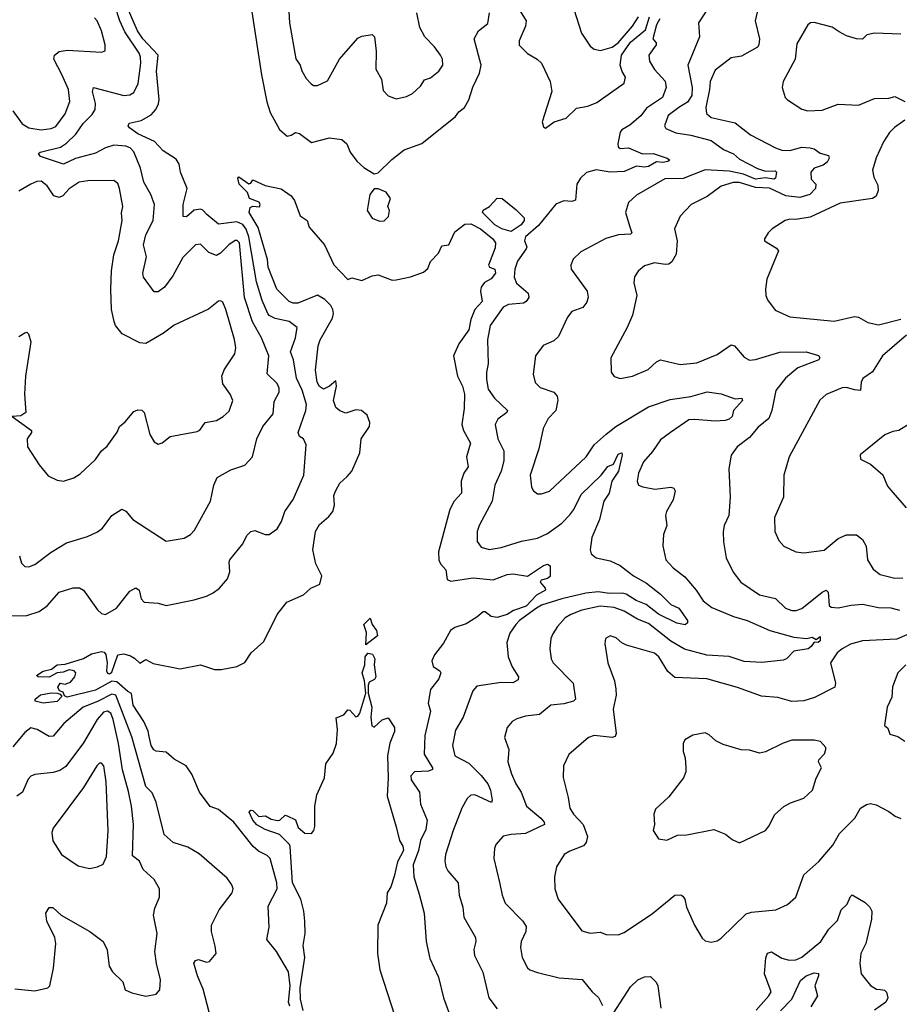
# Model space of a CAD drawing. Extents: x 1245515 to 1420776, y 606314 to 671314.
# Tile 199 of 256: x 1347229 to 1351588, y 625834 to 630710. Entities that reach past the tile are written whole.
import ezdxf

# ---------------------------------------------------------------- set-up
doc = ezdxf.new("R2010")
doc.units = 0

msp = doc.modelspace()

# ---------------------------------------------------------------- linework, layer by layer
at = {"layer": '0CON10XD'}
for points in [[(1347171.7, 627758.3), (1347265, 627759.4), (1347325, 627778.5), (1347365, 627807.3), (1347425, 627874.5), (1347495, 627896.9), (1347525, 627895.8), (1347545, 627884), (1347615, 627787.1), (1347635, 627769.4), (1347654.5, 627764.5), (1347709.5, 627795), (1347775, 627879.1), (1347803.9, 627896.1), (1347820.6, 627885), (1347831.3, 627841.3), (1347845.8, 627825.8), (1347915, 627821.1), (1347955, 627809.5), (1348093, 627837), (1348155, 627855.5), (1348188.1, 627871.9), (1348219.2, 627895), (1348259.1, 627940.9), (1348270, 627975), (1348266.8, 628023.2), (1348271.1, 628035), (1348335.4, 628114.6), (1348354.6, 628155.4), (1348373.8, 628175), (1348395, 628180.8), (1348445, 628160.8), (1348465, 628160.8), (1348505, 628188), (1348526.9, 628225), (1348542.2, 628275), (1348585, 628334), (1348637.9, 628455), (1348648.6, 628605), (1348636, 628635), (1348615, 628646), (1348608.5, 628665), (1348647.4, 628775), (1348650.4, 628805), (1348628.3, 628875), (1348600.3, 628935), (1348585.8, 629025), (1348571.3, 629065), (1348596.5, 629135), (1348604.2, 629185), (1348564.3, 629215), (1348495, 629230.4), (1348465, 629244.4), (1348458.1, 629255), (1348430, 629320), (1348401.9, 629411.9), (1348364.1, 629635), (1348352.2, 629672.2), (1348335, 629696.6), (1348305, 629708.8), (1348215, 629697.8), (1348155.8, 629745), (1348137.4, 629767.4), (1348125, 629771.4), (1348093.4, 629766.6), (1348055, 629733.1), (1348040, 629735), (1348038.6, 629795), (1348059.1, 629875), (1348025.5, 629955), (1348020, 629995), (1348005, 630019.4), (1347940.5, 630060.5), (1347897.1, 630107.1), (1347814.5, 630145), (1347773.1, 630175), (1347767.5, 630185), (1347772.2, 630197.8), (1347830.6, 630210.6), (1347880.5, 630239.5), (1347904.6, 630265.4), (1347917, 630293), (1347920, 630315), (1347907.7, 630455), (1347914.8, 630535), (1347839.8, 630615), (1347813.4, 630655), (1347725, 630858.8)], [(1348559.6, 630805), (1348566.9, 630695), (1348596.8, 630516.8), (1348619.2, 630485), (1348627, 630457), (1348648.8, 630418.8), (1348673, 630393), (1348685, 630384.2), (1348705, 630384.3), (1348755, 630408), (1348813.6, 630515), (1348905, 630618.8), (1348925, 630628.5), (1348975, 630637.1), (1348986.9, 630625), (1348995.7, 630555), (1348994.4, 630465), (1349022.5, 630415), (1349030.3, 630360.3), (1349055, 630334), (1349095, 630318.8), (1349145, 630329.2), (1349175, 630344.2), (1349215, 630381.2), (1349235, 630412), (1349265, 630422.5), (1349306.7, 630455), (1349325.8, 630485), (1349324.2, 630515), (1349314.2, 630535), (1349285, 630575.8), (1349236.7, 630625), (1349211.4, 630671.4), (1349196.2, 630745)], [(1347227.8, 628055), (1347238.7, 628018.7), (1347255, 628002.5), (1347275, 628000.8), (1347305, 628011.4), (1347385, 628072.5), (1347461.2, 628118.8), (1347565, 628150), (1347615, 628173.1), (1347638.8, 628191.2), (1347685.3, 628254.7), (1347735, 628285.6), (1347755, 628276), (1347789.2, 628235), (1347955, 628127.5), (1348045, 628142), (1348075, 628160.8), (1348095, 628182), (1348174.4, 628325), (1348190.6, 628405), (1348207.6, 628442.4), (1348275, 628481.5), (1348345, 628504.3), (1348382.5, 628545), (1348404.5, 628635), (1348434.7, 628695.3), (1348485, 628757.5), (1348490.9, 628819.1), (1348514.3, 628865), (1348514.3, 628885), (1348505, 628908.8), (1348455.6, 628955.6), (1348463.6, 629045), (1348427.5, 629135), (1348383.4, 629213.4), (1348343, 629335), (1348318.1, 629605), (1348307.1, 629617.1), (1348296.4, 629616.4), (1348266.2, 629595), (1348225, 629553.8), (1348205, 629543.1), (1348167.2, 629557.2), (1348125, 629598.5), (1348100.6, 629595), (1348037.6, 629532.4), (1347988.8, 629441.2), (1347946.5, 629385), (1347915, 629363.1), (1347895, 629362), (1347842.5, 629435), (1347838.6, 629455), (1347858.2, 629535), (1347843.3, 629595), (1347854.6, 629645), (1347890, 629715), (1347896.9, 629795), (1347878.5, 629845), (1347845, 629906), (1347827.9, 629975), (1347795, 630056.4), (1347776.4, 630075), (1347755, 630084.7), (1347695, 630088.8), (1347655, 630075.8), (1347605, 630049.5), (1347505, 630023.3), (1347445.9, 629994.1), (1347332.3, 630032.3), (1347322.1, 630047.9), (1347330, 630055), (1347430.7, 630079.3), (1347461, 630099), (1347507, 630143), (1347543.6, 630196.4), (1347588.6, 630241.4), (1347602.5, 630265), (1347604.3, 630295), (1347590.6, 630355), (1347595, 630374.2), (1347745, 630335.3), (1347775, 630337.9), (1347795, 630348.9), (1347816.2, 630393.8), (1347828.9, 630495), (1347828.4, 630525), (1347820.5, 630545), (1347749.8, 630649.8), (1347725.1, 630705.1), (1347701.4, 630781.4)], [(1350659.1, 630795), (1350593.1, 630695), (1350597.1, 630625), (1350540, 630485), (1350560.4, 630375), (1350559.1, 630335), (1350538, 630302), (1350495.4, 630274.6), (1350441.8, 630235), (1350424.4, 630185), (1350431.3, 630171.3), (1350479.5, 630149.5), (1350555, 630138.1), (1350655, 630112.3), (1350716.7, 630066.7), (1350766.3, 630046.4), (1350795, 630019.1), (1350885, 629973), (1350925, 629959.3), (1350972, 629962), (1350979.5, 629955), (1350973.8, 629926.2), (1350965, 629921.2), (1350925, 629927.5), (1350875, 629920.7), (1350815, 629944.7), (1350745, 629960.8), (1350625, 629967.5), (1350516.5, 629923.5), (1350425, 629922.2), (1350285, 629841.4), (1350246, 629805), (1350230.6, 629755), (1350252.9, 629685), (1350262.5, 629655), (1350255, 629647.5), (1350195.9, 629644.1), (1350133.4, 629626.6), (1350008.9, 629561.1), (1349972, 629525), (1349960, 629495), (1349962, 629475), (1350040.5, 629365), (1350045.5, 629335.5), (1350039.1, 629310.9), (1350019.2, 629285), (1349964.2, 629265), (1349943.7, 629236.3), (1349898.5, 629141.5), (1349875, 629119.4), (1349822.6, 629097.4), (1349785.7, 629045), (1349773.5, 628955), (1349783.1, 628913.1), (1349807.8, 628887.8), (1349875.8, 628865), (1349893.1, 628845), (1349895.5, 628825.5), (1349885.5, 628775), (1349847.8, 628735), (1349823.1, 628685), (1349801.4, 628585), (1349758.1, 628455), (1349765.7, 628395.7), (1349775, 628376.7), (1349795, 628362), (1349815, 628362.5), (1349855, 628375.8), (1350035.6, 628545), (1350075.9, 628604.1), (1350135, 628657.9), (1350183.5, 628695), (1350345, 628793.4), (1350451.5, 628828.5), (1350555.3, 628844.7), (1350635, 628866.7), (1350705, 628857.8), (1350775, 628832), (1350807.5, 628835), (1350810, 628825), (1350766.7, 628775), (1350758.8, 628745), (1350745, 628731.4), (1350725.4, 628724.6), (1350675, 628721.6), (1350575, 628730.7), (1350545, 628728.1), (1350454.6, 628665.4), (1350405, 628629.7), (1350365, 628572.1), (1350319.5, 628520.5), (1350295.9, 628465), (1350288.9, 628425), (1350295.4, 628405.4), (1350316.6, 628396.6), (1350375.4, 628385.4), (1350455, 628394.5), (1350469.8, 628389.8), (1350477.5, 628377.5), (1350467.8, 628332.2), (1350434.2, 628275), (1350429.2, 628255), (1350436, 628205), (1350419.1, 628160.9), (1350415.6, 628105), (1350430.8, 628035), (1350467.5, 627995), (1350525, 627950.5), (1350580.8, 627885), (1350615, 627831.5), (1350658.3, 627798.3), (1350765.2, 627755.2), (1350832.9, 627735), (1350945.7, 627685.7), (1351065, 627652.3), (1351130, 627645), (1351155, 627651.2), (1351175, 627640), (1351195, 627655.8), (1351195, 627634.4), (1351185, 627626), (1351165, 627627.5), (1351151.2, 627605), (1351135.6, 627595), (1351065, 627583.3), (1351028, 627545), (1351012.7, 627537.3), (1350906.6, 627526.6), (1350818.3, 627531.7), (1350745, 627556.4), (1350633.1, 627563.1), (1350522.8, 627592.8), (1350455, 627631.6), (1350345, 627719.7), (1350291, 627741), (1350225, 627781.2), (1350175, 627799), (1350105, 627805.2), (1350015, 627785.9), (1349960, 627765), (1349932.4, 627747.6), (1349893.3, 627705), (1349871.2, 627668.8), (1349861.5, 627645), (1349855.6, 627594.4), (1349862.2, 627545), (1349872.5, 627525), (1349970.9, 627425), (1349982.9, 627345), (1349973.3, 627335), (1349925, 627322.3), (1349861.2, 627315), (1349805, 627269.5), (1349735, 627260.5), (1349692.4, 627247.6), (1349668.8, 627235), (1349644, 627205), (1349630.8, 627155), (1349652.9, 627095), (1349648.1, 627035), (1349665.6, 626975), (1349687.8, 626925), (1349714.7, 626884.7), (1349740.4, 626815), (1349811.2, 626755), (1349828.5, 626735), (1349829.4, 626725), (1349735, 626680.3), (1349664.7, 626675.3), (1349625, 626665.7), (1349588.6, 626625), (1349581.1, 626605), (1349578.2, 626555), (1349608.9, 626431.1), (1349619.4, 626375), (1349634.4, 626335), (1349721.9, 626245), (1349738.3, 626218.3), (1349736.7, 626195), (1349714.4, 626145), (1349710.6, 626115), (1349719.2, 626065), (1349746, 626015), (1349756.7, 626005), (1349795, 625991.1), (1349902.5, 625965), (1350016.1, 625956.1), (1350065.8, 625895), (1350096.9, 625866.9), (1350117.4, 625827.4)], [(1349695, 630774.6), (1349738.9, 630705), (1349735, 630677.5), (1349703.3, 630605), (1349704.1, 630584.1), (1349745, 630543.3), (1349794, 630515), (1349814.5, 630494.5), (1349857.1, 630405), (1349866, 630355), (1349817.5, 630205), (1349825, 630180), (1349835, 630172.5), (1349876.7, 630205), (1349937, 630223), (1349988.7, 630271.3), (1350045, 630282.2), (1350089.2, 630300.8), (1350225, 630395.6), (1350231.6, 630425), (1350214.2, 630454.2), (1350205.1, 630485), (1350211.4, 630535), (1350255, 630599.4), (1350329.8, 630660.2), (1350349.1, 630725)], [(1349975, 630762.5), (1350013.2, 630643.2), (1350055, 630578.8), (1350075, 630564), (1350107.3, 630557.3), (1350165, 630574.5), (1350195, 630596.4), (1350265, 630677.5), (1350295.2, 630724.8)], [(1347195, 630258.1), (1347241.8, 630195), (1347274, 630175), (1347335.3, 630164.7), (1347385, 630171.8), (1347408.1, 630181.9), (1347455.2, 630244.8), (1347477.1, 630305), (1347471.8, 630365), (1347438.4, 630438.4), (1347399.2, 630515), (1347401.5, 630535), (1347425, 630552.9), (1347465, 630560), (1347635, 630549.2), (1347653.6, 630556.4), (1347652.9, 630585), (1347634.5, 630654.5), (1347612.5, 630705), (1347600, 630720)], [(1348379.9, 630749.9), (1348426.9, 630436.9), (1348454.2, 630304.2), (1348470.3, 630250.3), (1348516.9, 630166.9), (1348555, 630134), (1348575, 630138), (1348595, 630151.2), (1348615, 630146.9), (1348675, 630101.4), (1348765, 630124.5), (1348825, 630117.5), (1348850, 630095), (1348867.1, 630055), (1348900.3, 630010.3), (1348935, 629978.8), (1348985, 629947.5), (1349005, 629952.5), (1349072.4, 630017.6), (1349135, 630065.7), (1349222.4, 630097.6), (1349388.7, 630231.3), (1349405.6, 630254.4), (1349433.8, 630276.2), (1349455, 630314), (1349473.8, 630376.2), (1349507.3, 630445), (1349515.5, 630485), (1349480.8, 630615), (1349502, 630655), (1349548.1, 630691.9), (1349556.7, 630745)], [(1350400.3, 630715), (1350384.4, 630685), (1350366.7, 630615), (1350382.5, 630595), (1350383.3, 630585), (1350345.8, 630535), (1350349.2, 630505), (1350375, 630463.1), (1350426.6, 630406.6), (1350431.6, 630375), (1350414.6, 630325), (1350335, 630272), (1350306.2, 630233.8), (1350252.2, 630187.8), (1350213.3, 630165), (1350205, 630153.1), (1350192.5, 630095), (1350195, 630080), (1350205, 630072.7), (1350245, 630075.8), (1350315, 630046.5), (1350367.7, 630047.7), (1350438, 630025), (1350450, 630015), (1350441.3, 630008.7), (1350416.3, 630003.7), (1350385, 630006.7), (1350345, 629983.9), (1350325, 629980), (1350285.5, 629984.5), (1350225, 629958.9), (1350154.6, 629954.6), (1350085, 629966.4), (1350037.3, 629952.7), (1350008.5, 629925), (1349990.4, 629895), (1349983.5, 629816.5), (1349965, 629810), (1349925, 629813.3), (1349885, 629797.1), (1349799.7, 629690.3), (1349735, 629635.3), (1349730.5, 629615), (1349741.5, 629585), (1349739.2, 629575), (1349695, 629513.5), (1349682.1, 629475), (1349680, 629435), (1349690, 629405), (1349748, 629355), (1349752.5, 629335), (1349739.2, 629315), (1349725, 629306.4), (1349650.5, 629299.5), (1349625, 629286.7), (1349560, 629195), (1349546.4, 629125), (1349550, 629005), (1349541.8, 628965), (1349542.2, 628927.8), (1349550.9, 628880.9), (1349582.3, 628835), (1349646.7, 628775), (1349643.1, 628765), (1349597.6, 628732.4), (1349584.4, 628705), (1349598.5, 628635), (1349627.9, 628575), (1349628, 628525), (1349614.7, 628475), (1349582.8, 628405), (1349570, 628325), (1349505.5, 628205), (1349496.7, 628175), (1349496.4, 628126.4), (1349515, 628098.6), (1349555, 628085.5), (1349615.5, 628095.5), (1349715, 628126.9), (1349795, 628143.1), (1349845, 628166.1), (1349915, 628217.3), (1349955, 628258.4), (1349975.3, 628285), (1350011.7, 628358.3), (1350110, 628455), (1350142.9, 628497.1), (1350171.3, 628508.7), (1350195, 628559.1), (1350212.5, 628565), (1350214.4, 628554.4), (1350195.9, 628475), (1350162.9, 628425), (1350150.5, 628365), (1350124, 628325), (1350102.2, 628235), (1350063.8, 628145), (1350055.7, 628085), (1350060, 628065), (1350085, 628044.4), (1350155, 628029.4), (1350205, 628007.1), (1350271.2, 627955), (1350335, 627919.4), (1350404.5, 627865), (1350455, 627814.3), (1350495, 627795.6), (1350538.5, 627735), (1350537.5, 627722.5), (1350526.1, 627713.9), (1350485, 627722.1), (1350395, 627766), (1350333, 627813), (1350283.6, 627833.6), (1350234.5, 627864.5), (1350215, 627869.8), (1350152, 627868), (1350095, 627877), (1350035, 627870.5), (1349915, 627841.8), (1349815, 627810), (1349789.2, 627795), (1349705.6, 627735), (1349687.8, 627715), (1349657.8, 627672.2), (1349642.2, 627625), (1349649.5, 627555), (1349669.6, 627505), (1349700.8, 627455), (1349699.1, 627440.9), (1349673.4, 627426.6), (1349615, 627427.7), (1349495, 627408.6), (1349475, 627386.2), (1349426.2, 627255), (1349387.9, 627192.1), (1349374.5, 627115), (1349385.8, 627065), (1349455, 627027.9), (1349516.3, 626966.3), (1349549.4, 626925), (1349562.4, 626895), (1349570.8, 626845), (1349566.5, 626833.5), (1349485, 626871.1), (1349465, 626869.1), (1349446.5, 626853.5), (1349419.5, 626805), (1349376.4, 626695), (1349339.6, 626575), (1349336, 626545), (1349340.4, 626515), (1349351.2, 626495), (1349402.3, 626435), (1349407.1, 626375), (1349425.5, 626315), (1349430, 626265), (1349487.8, 626165), (1349490, 626145), (1349478.9, 626105), (1349483.3, 626075), (1349523.4, 625993.4), (1349554.5, 625865), (1349595, 625810.9)], [(1350882.4, 630747.6), (1350873.3, 630705), (1350894.4, 630615), (1350891.9, 630585), (1350885, 630574.4), (1350805, 630530), (1350755, 630521.4), (1350675, 630460), (1350649.6, 630405), (1350647.2, 630365), (1350628.2, 630275), (1350632.9, 630245), (1350655.3, 630225.3), (1350775, 630198.8), (1350850.6, 630140.6), (1350974, 630075), (1351005, 630064.6), (1351045, 630062.8), (1351105, 630078.9), (1351145, 630076.1), (1351165, 630070.5), (1351195, 630048.9), (1351236.9, 630036.9), (1351240, 630025), (1351230.8, 630005), (1351209.9, 629990.1), (1351165.3, 629974.7), (1351148.9, 629955), (1351150, 629920), (1351173.3, 629895), (1351172.5, 629875), (1351144.4, 629845), (1351095, 629829.3), (1351025, 629838.3), (1350945, 629876), (1350875, 629878.8), (1350795.9, 629904.1), (1350765, 629903.3), (1350705, 629886.4), (1350635, 629834.5), (1350555.5, 629794.5), (1350502.4, 629737.6), (1350474.4, 629675), (1350486.7, 629615), (1350481.2, 629548.8), (1350459.8, 629510.2), (1350445, 629500), (1350428, 629498), (1350374.5, 629505.5), (1350325, 629490.8), (1350293.8, 629465), (1350275, 629437.5), (1350272.5, 629407.5), (1350287.8, 629345), (1350265, 629247.5), (1350239.2, 629185), (1350158.8, 629035), (1350160, 628965), (1350175, 628942.5), (1350205, 628933.3), (1350265, 628944.3), (1350342.4, 628977.6), (1350385, 629015.6), (1350405, 629025.6), (1350501.7, 629001.7), (1350585, 629010.8), (1350685, 629052.2), (1350755, 629100.6), (1350770.8, 629095), (1350819.3, 629039.3), (1350845, 629024.4), (1350875, 629027.9), (1350995.9, 629064.1), (1351125.3, 629065.3), (1351187.5, 629047.5), (1351193.6, 629035), (1351188.2, 629025), (1351084.8, 628985.2), (1351022.8, 628935), (1350976, 628874), (1350955.8, 628775), (1350941.1, 628735), (1350887.7, 628692.3), (1350845, 628641.5), (1350783.8, 628595), (1350755, 628553.3), (1350743.5, 628485), (1350750, 628345), (1350743.1, 628255), (1350720, 628205), (1350714.2, 628174.2), (1350715.7, 628125), (1350730, 628045), (1350765, 627973.8), (1350802.5, 627925), (1350895, 627862), (1350973.7, 627843.7), (1351024, 627795), (1351054.5, 627784.5), (1351076.6, 627783.4), (1351105, 627794.4), (1351205, 627874.4), (1351225, 627884.2), (1351235.5, 627875.5), (1351239.5, 627809.5), (1351250, 627800), (1351285, 627797.5), (1351348.8, 627811.2), (1351405, 627815.4), (1351485, 627799.5), (1351545, 627797.1), (1351588.8, 627785)], [(1351595, 630638.1), (1351465, 630642.9), (1351426.7, 630635), (1351405.7, 630614.3), (1351375, 630615.6), (1351325, 630630.6), (1351290.2, 630650.2), (1351255, 630672.5), (1351165, 630695.6), (1351147.5, 630695), (1351134.4, 630685.6), (1351079.1, 630590.9), (1351071.4, 630515), (1351012, 630405), (1351006.7, 630375), (1351022, 630325), (1351033.1, 630313.1), (1351105, 630267.1), (1351135, 630258.1), (1351205, 630261.5), (1351285, 630291.9), (1351385, 630286.9), (1351465, 630320), (1351535, 630322.3), (1351565, 630330), (1351614.3, 630305)], [(1351615, 630212), (1351563, 630177), (1351538.8, 630151.2), (1351508.5, 630105), (1351473.3, 630026.7), (1351455.4, 629965), (1351460.7, 629930.7), (1351481.2, 629891.2), (1351483.5, 629863.5), (1351473.5, 629836.5), (1351455, 629824.7), (1351295, 629801.2), (1351145, 629732.5), (1351075, 629720), (1351045, 629722.5), (1351022.5, 629715), (1350957.5, 629675), (1350937.5, 629655), (1350920, 629625), (1350920, 629615), (1350978.3, 629578.3), (1350988.8, 629565), (1350931.4, 629425), (1350924.4, 629375), (1350926.9, 629345), (1350933.6, 629323.6), (1350972.1, 629272.1), (1351045, 629238.1), (1351265, 629216.9), (1351365, 629240.6), (1351385, 629236.9), (1351430.7, 629210.7), (1351485, 629198.5), (1351595, 629227.3)], [(1347870.8, 627160.8), (1347866.3, 627186.3), (1347845, 627234.4), (1347791.4, 627315), (1347783.8, 627373.8), (1347765, 627383.1), (1347711.3, 627431.3), (1347685, 627434.8), (1347605, 627390), (1347465, 627354.4), (1347450.7, 627360.7), (1347445, 627380), (1347427, 627387), (1347417.5, 627405), (1347430, 627425), (1347455, 627418.8), (1347480.9, 627429.1), (1347502.5, 627455), (1347507.5, 627475), (1347500, 627485), (1347475, 627490.6), (1347445, 627478.1), (1347414.6, 627475.4), (1347375, 627453.8), (1347320, 627455), (1347312.3, 627462.3), (1347345, 627483.3), (1347386.4, 627493.6), (1347415, 627515.5), (1347455, 627517.5), (1347545, 627547.1), (1347585, 627568.8), (1347635, 627580.7), (1347647.2, 627577.3), (1347655.8, 627565.8), (1347663.1, 627525), (1347660, 627485), (1347663.8, 627473.8), (1347675, 627469.7), (1347685, 627478.1), (1347715, 627564.2), (1347745, 627570), (1347778.8, 627558.8), (1347798.7, 627548.7), (1347825, 627523.3), (1347855, 627542), (1347891.1, 627521.1), (1348025, 627494.7), (1348125, 627514.2), (1348195, 627491.9), (1348228.3, 627491.7), (1348305, 627506.7), (1348344.1, 627525.9), (1348376.7, 627575), (1348438.9, 627631.1), (1348505.8, 627764.2), (1348553.3, 627825), (1348635, 627861.2), (1348672.5, 627895), (1348715.8, 627914.2), (1348725.6, 627955), (1348696.2, 628015), (1348681.8, 628085), (1348694.5, 628175), (1348715, 628210.8), (1348760.9, 628249.1), (1348781.4, 628275), (1348789.4, 628305), (1348785.5, 628354.5), (1348795, 628378.8), (1348814.7, 628415.3), (1348852.6, 628447.4), (1348875.4, 628474.6), (1348914.2, 628565), (1348921.4, 628635), (1348962.5, 628695), (1348964.6, 628715), (1348951.2, 628751.2), (1348922, 628775), (1348895, 628778.5), (1348845, 628761.8), (1348815, 628773.6), (1348795, 628789.4), (1348783.3, 628825), (1348799.3, 628895), (1348795, 628921.2), (1348764.7, 628895.3), (1348735, 628881.1), (1348715, 628893.1), (1348703.1, 628915), (1348695.5, 628975), (1348708.2, 629095), (1348718.2, 629125), (1348778.4, 629231.6), (1348784.7, 629255), (1348781.3, 629275), (1348770.4, 629295), (1348740.4, 629325), (1348705, 629346.5), (1348606.6, 629306.6), (1348585, 629305.6), (1348565, 629314.5), (1348503.5, 629375), (1348461.2, 629485), (1348457.5, 629522.5), (1348410.7, 629680.7), (1348366.7, 629755), (1348370.7, 629779.3), (1348385, 629786.7), (1348417, 629783), (1348420, 629795), (1348415, 629806), (1348367.5, 629825), (1348357.5, 629855), (1348316.7, 629895), (1348310, 629925), (1348315, 629932.5), (1348365, 629897.5), (1348375, 629900), (1348385, 629916.7), (1348445, 629888.8), (1348525, 629871.9), (1348575, 629838), (1348590.9, 629815), (1348619.2, 629739.2), (1348653.3, 629715), (1348662.7, 629682.7), (1348740, 629595), (1348785, 629496.2), (1348855, 629423.3), (1348875, 629431.2), (1348925, 629419.1), (1348975, 629441.8), (1349005, 629446.6), (1349075, 629420.6), (1349095, 629421.2), (1349165, 629436.7), (1349230.7, 629459.3), (1349251.2, 629478.8), (1349265, 629512.5), (1349305, 629553.8), (1349320.3, 629589.7), (1349355.4, 629594.6), (1349385, 629659.4), (1349435, 629697.5), (1349465, 629698.7), (1349511.8, 629675), (1349573.8, 629625), (1349587, 629605), (1349585, 629580.6), (1349551.9, 629495), (1349556.7, 629485), (1349584, 629474), (1349586.5, 629455), (1349565, 629427.5), (1349531.7, 629408.3), (1349516.2, 629385), (1349512.5, 629365), (1349520.8, 629315), (1349485, 629274.7), (1349465.2, 629225.2), (1349454.3, 629175), (1349404.8, 629105), (1349379.1, 629045), (1349397.8, 628945), (1349422.7, 628895), (1349433.8, 628855), (1349431.8, 628785), (1349419.2, 628705), (1349428.1, 628675), (1349463.7, 628613.6), (1349442.3, 628545), (1349446, 628526), (1349450.6, 628495), (1349430, 628465), (1349416.7, 628425), (1349418.8, 628365), (1349382, 628325), (1349360.6, 628285), (1349304.6, 628075), (1349306.2, 628035), (1349314.7, 628014.7), (1349340, 627985), (1349347.5, 627937.5), (1349365, 627929.1), (1349476.5, 627946.5), (1349575, 627935.6), (1349645, 627962.1), (1349675, 627966.2), (1349745, 627954.6), (1349825, 628007.2), (1349845, 628013.8), (1349857.5, 628005), (1349857, 627953), (1349845, 627943.3), (1349812.5, 627935), (1349807.5, 627925), (1349833.3, 627895), (1349833.8, 627885), (1349790.6, 627859.4), (1349738.1, 627805), (1349675.9, 627784.1), (1349645, 627764.6), (1349595, 627750), (1349564.5, 627754.5), (1349535, 627777.9), (1349525, 627776.9), (1349495, 627751.1), (1349441.7, 627718.3), (1349385, 627699.7), (1349364, 627685), (1349328.5, 627621.5), (1349284.2, 627565), (1349270.9, 627535), (1349277.3, 627507.3), (1349311.2, 627485), (1349315.7, 627475), (1349305.5, 627445), (1349265, 627392.5), (1349252.9, 627325), (1349264.1, 627285), (1349237.1, 627165), (1349233, 627073), (1349274.2, 627005), (1349274, 626996), (1349255, 626989.1), (1349185, 626985.4), (1349166.5, 626965), (1349169.5, 626945), (1349209.5, 626885), (1349214.5, 626825), (1349247.5, 626745), (1349241.4, 626698.6), (1349215.3, 626645), (1349205.7, 626595), (1349178.1, 626525), (1349182.1, 626465), (1349209.2, 626379.2), (1349234, 626285), (1349242.9, 626145), (1349261.1, 626061.1), (1349305, 625968.8), (1349328.8, 625865), (1349358.8, 625785)], [(1348293, 629127), (1348250.5, 629275), (1348235, 629311.2), (1348225, 629318), (1348215, 629316), (1348165, 629275.8), (1347995, 629197.8), (1347942.4, 629157.6), (1347855, 629106), (1347825, 629110), (1347737.5, 629155), (1347704.5, 629195), (1347696.9, 629215), (1347684.6, 629275), (1347681.2, 629375), (1347683.7, 629466.3), (1347695.4, 629545), (1347718.4, 629615), (1347736.9, 629715), (1347734.3, 629754.3), (1347740.4, 629785), (1347724.5, 629875), (1347715, 629899.2), (1347695, 629913.1), (1347567.4, 629912.6), (1347524, 629906), (1347475, 629873.1), (1347442.4, 629837.6), (1347425, 629829.6), (1347398.3, 629838.3), (1347365, 629887.5), (1347335, 629910), (1347315, 629908.9), (1347285, 629896.1), (1347225, 629860.5)], [(1349011.7, 629711.7), (1349035, 629714), (1349056.2, 629735), (1349061.2, 629765), (1349053.3, 629785), (1349066.2, 629825), (1349045, 629856.7), (1349005, 629873.3), (1348985, 629872.5), (1348963.8, 629845), (1348951.2, 629765), (1348975, 629727.5), (1349011.7, 629711.7)], [(1349665, 629660.7), (1349618.9, 629675), (1349583.8, 629695), (1349522.5, 629755), (1349525, 629766.7), (1349557.5, 629785), (1349595, 629826.7), (1349620, 629825), (1349689.3, 629769.3), (1349728.8, 629728.8), (1349728, 629715), (1349713.1, 629695), (1349665, 629660.7)], [(1347225, 629141.2), (1347255, 629160), (1347265, 629162.5), (1347273.6, 629153.6), (1347284, 629115), (1347257.5, 628945), (1347252.9, 628855), (1347259.2, 628765), (1347235, 628748.5), (1347191.2, 628745), (1347288.6, 628675), (1347287.5, 628665), (1347265.7, 628635), (1347267.5, 628595), (1347325.4, 628505.4), (1347370.7, 628450.7), (1347415, 628430), (1347445.8, 628424.2), (1347498.3, 628441.7), (1347529.1, 628460.9), (1347605, 628532.5), (1347634.2, 628575), (1347662.6, 628597.4), (1347712.1, 628667.9), (1347724.2, 628695), (1347752.2, 628717.8), (1347795, 628769.2), (1347815, 628778), (1347835, 628776), (1347845.8, 628765), (1347873.3, 628655), (1347895, 628620), (1347915, 628607.5), (1347935, 628614), (1347975, 628645.7), (1348109.1, 628670.9), (1348122, 628678), (1348147.5, 628715), (1348205, 628725.6), (1348238, 628745), (1348267.8, 628772.2), (1348285.4, 628824.6), (1348272.8, 628855), (1348236.6, 628906.5), (1348230, 628945), (1348243.1, 628976.9), (1348295.8, 629055), (1348299.6, 629085), (1348293, 629127)], [(1351622.6, 629147.4), (1351503.5, 629045), (1351455, 628966.2), (1351407.4, 628932.6), (1351399.2, 628915), (1351395.5, 628874.5), (1351365, 628876.4), (1351325, 628888.6), (1351305, 628887.1), (1351225.6, 628854.4), (1351194.5, 628825.5), (1351042.2, 628545), (1351015.7, 628455), (1351012.9, 628345), (1350968.6, 628245), (1350970.8, 628175), (1350990.3, 628130.3), (1351015, 628102), (1351074.3, 628074.3), (1351115, 628069.2), (1351215, 628082.9), (1351285, 628140.5), (1351325, 628158.5), (1351375, 628158.6), (1351405.8, 628135), (1351423, 628103), (1351429.2, 628035), (1351458.7, 627988.7), (1351492, 627962), (1351565, 627944.5), (1351605, 627945.6)], [(1351681.4, 628735), (1351585, 628675.8), (1351555, 628671.4), (1351515.5, 628654.5), (1351393.8, 628555), (1351395, 628533.3), (1351445, 628508.8), (1351506.2, 628456.2), (1351529.4, 628399.4), (1351545, 628380.8), (1351622.2, 628292.2)], [(1348945, 627613.8), (1348947.3, 627675), (1348933.8, 627715), (1348965, 627746), (1348975.4, 627715), (1348996.9, 627685), (1349001.5, 627658.5), (1348945, 627613.8)], [(1351625, 627664.2), (1351575, 627641.6), (1351405, 627633.3), (1351345, 627616.8), (1351304.5, 627595), (1351279.6, 627575), (1351246.7, 627525), (1351270.5, 627425), (1351268.6, 627405), (1351166.8, 627353.2), (1351115, 627336.7), (1351055, 627333.3), (1350985, 627353.5), (1350905, 627359.6), (1350785, 627402.1), (1350634.5, 627445.5), (1350475, 627452.5), (1350441.2, 627481.2), (1350396.4, 627555), (1350375, 627573.5), (1350235, 627612.9), (1350213.4, 627623.4), (1350185, 627648.8), (1350155, 627658), (1350132, 627645), (1350128.3, 627618.3), (1350142.9, 627525), (1350175.8, 627435), (1350182.9, 627395), (1350184.3, 627365), (1350170, 627295), (1350185.4, 627174.6), (1350179.4, 627160.6), (1350165.4, 627154.6), (1350075, 627165.5), (1350048, 627155), (1349949.4, 627070.6), (1349924.3, 627015), (1349922.5, 626957.5), (1349947.6, 626857.6), (1349954.5, 626804.5), (1349972.9, 626775), (1350020.8, 626725), (1350042.5, 626665), (1350035.5, 626635), (1350022.3, 626617.7), (1349955, 626592.2), (1349926.2, 626575), (1349889.2, 626515), (1349879.2, 626465), (1349881.4, 626405), (1349897.1, 626355), (1350015, 626198), (1350055, 626185.7), (1350105, 626191.4), (1350135, 626178.6), (1350195, 626178.1), (1350225, 626188.6), (1350365, 626283.1), (1350475, 626373.8), (1350505, 626376.2), (1350515, 626370), (1350524, 626355), (1350532.5, 626315), (1350572.5, 626225), (1350610.6, 626160.6), (1350625, 626148.8), (1350655, 626141.2), (1350685, 626148.8), (1350705, 626161.2), (1350828.7, 626281.3), (1350855, 626289.5), (1350975, 626302.2), (1351032.8, 626327.2), (1351075.4, 626364.6), (1351114.4, 626475), (1351188.6, 626541.4), (1351258, 626622), (1351290.6, 626679.4), (1351366.9, 626755), (1351395.5, 626804.5), (1351425, 626824), (1351445, 626827.5), (1351472.1, 626822.1), (1351535, 626789.2), (1351566.2, 626765), (1351595, 626754.4)], [(1348633.2, 625803.2), (1348620.9, 625859.1), (1348619.1, 625915), (1348641.5, 626065), (1348634.5, 626125), (1348643.3, 626185), (1348642.5, 626245), (1348637.8, 626295), (1348622.9, 626355), (1348580.4, 626435), (1348570, 626615), (1348566.7, 626625), (1348516.7, 626675), (1348445, 626698.9), (1348405, 626723.1), (1348384.5, 626745), (1348365.8, 626785), (1348374.4, 626795.6), (1348385, 626794.2), (1348414.4, 626764.4), (1348446.8, 626766.8), (1348475, 626750), (1348506.1, 626743.9), (1348517.5, 626745), (1348545, 626770), (1348555, 626767.5), (1348595, 626747.5), (1348609.3, 626709.3), (1348641.7, 626681.7), (1348675, 626680), (1348686.3, 626693.7), (1348691.5, 626715), (1348691.2, 626815), (1348701.9, 626871.9), (1348739.5, 626955), (1348745.4, 627025), (1348782.5, 627077.5), (1348799.6, 627125), (1348804.5, 627194.5), (1348797.5, 627252.5), (1348835, 627266.7), (1348855, 627292.5), (1348865, 627290), (1348895, 627256.7), (1348905, 627260), (1348913.8, 627275), (1348944.4, 627375), (1348938.2, 627435), (1348926.9, 627475), (1348938.9, 627515), (1348941.8, 627555), (1348955, 627573.3), (1348977.1, 627567.1), (1348989.1, 627545), (1348985.6, 627514.4), (1348993.8, 627455), (1348987.5, 627442.5), (1348960.5, 627429.5), (1348955.3, 627415), (1348955.6, 627375), (1348974.6, 627305), (1348968.5, 627255), (1348973.6, 627213.6), (1348985, 627206.2), (1349025, 627243.3), (1349055, 627252.5), (1349086.7, 627205), (1349085.8, 627185), (1349063, 627127), (1349051.1, 627065), (1349054.4, 626955), (1349049.2, 626865), (1349095, 626712.5), (1349111.4, 626645), (1349127, 626617), (1349131.3, 626595), (1349101.1, 626538.9), (1349085, 626466), (1349067.7, 626415), (1349050.4, 626385), (1349047.1, 626335), (1349004.2, 626225), (1349002.7, 626085), (1349014.2, 626004.2), (1349088.2, 625775)], [(1351620, 627515), (1351580, 627475), (1351553.4, 627406.6), (1351550, 627355), (1351528, 627305), (1351513.3, 627215), (1351530.7, 627200.7), (1351541.2, 627171.2), (1351579.5, 627159.5), (1351615, 627136.7)], [(1348167.3, 625795), (1348138.1, 625908.1), (1348110.3, 625975), (1348092.9, 626037.1), (1348100.2, 626049.8), (1348115, 626055.9), (1348155, 626042.9), (1348169.4, 626045), (1348202.9, 626085), (1348198.1, 626121.9), (1348180, 626195), (1348180, 626225), (1348217.9, 626302.1), (1348281.9, 626385), (1348287.1, 626405), (1348280.6, 626425), (1348257.6, 626457.6), (1348119.1, 626579.1), (1348062.6, 626612.6), (1347990, 626635), (1347944.3, 626675), (1347905.4, 626835), (1347885, 626880.8), (1347855, 626912), (1347785, 627158.5), (1347705, 627364.2), (1347685, 627370.2), (1347615, 627333.8), (1347543.9, 627306.1), (1347448.5, 627225), (1347395, 627162.5), (1347375, 627160.5), (1347316, 627195), (1347285, 627203.6), (1347255, 627180.6), (1347195, 627108.6)], [(1347345, 627325.3), (1347306.7, 627335), (1347306, 627345), (1347332.9, 627367.1), (1347385, 627376), (1347414.4, 627374.4), (1347429.5, 627369.5), (1347437.5, 627357.5), (1347415, 627332.6), (1347345, 627325.3)], [(1347205, 625910.8), (1347305, 625900), (1347368.8, 625915), (1347378.6, 625925), (1347397.2, 626012.8), (1347408.2, 626135), (1347402.9, 626165), (1347364.2, 626245), (1347359.2, 626285), (1347375, 626313.8), (1347393, 626313), (1347435.3, 626275.3), (1347576.7, 626195), (1347642.5, 626145), (1347663, 626103), (1347672.2, 626022.2), (1347688.8, 625995), (1347740, 625945), (1347752.5, 625905), (1347785, 625890), (1347855, 625873.8), (1347905, 625883.8), (1347923.3, 625905), (1347927.5, 625955), (1347906.4, 626036.4), (1347899.1, 626095), (1347910, 626185), (1347892.9, 626275), (1347899.5, 626310.5), (1347922, 626365), (1347922, 626405), (1347895, 626451.2), (1347840.9, 626500.9), (1347822.3, 626542.3), (1347788.5, 626568.5), (1347792.5, 626725), (1347783.3, 626815), (1347768.2, 626888.2), (1347739.3, 626995), (1347719.6, 627125), (1347691.7, 627245), (1347680.3, 627275), (1347665, 627285.9), (1347645, 627280), (1347612.6, 627245), (1347545, 627128.5), (1347458.5, 627011.5), (1347427.9, 626992.1), (1347395, 626981.5), (1347305, 626972.5), (1347285, 626964.2), (1347270.9, 626949.1), (1347243.6, 626885), (1347215, 626863.8)], [(1348568.4, 625825), (1348560.6, 625845), (1348568.6, 625925), (1348560.5, 625995), (1348501.5, 626095), (1348453.3, 626155), (1348464.6, 626215), (1348460.8, 626319.2), (1348504.7, 626405.3), (1348502.7, 626435), (1348470, 626555), (1348455, 626570.8), (1348412.8, 626592.7), (1348385.5, 626615), (1348289.6, 626735), (1348215, 626798.2), (1348173.8, 626813.8), (1348120, 626885), (1348083, 626973), (1348054.4, 627015), (1347995, 627047.5), (1347955, 627081.7), (1347905, 627086.9), (1347893.3, 627093.3), (1347880.4, 627115), (1347870.8, 627160.8)], [(1350795, 626633.8), (1350925, 626694), (1350943.2, 626716.8), (1350968.3, 626771.7), (1351015, 626813.8), (1351047.9, 626832.1), (1351115, 626854.2), (1351157.5, 626895), (1351175.6, 626954.4), (1351201.2, 627005), (1351186.7, 627035), (1351188.8, 627045), (1351216, 627075), (1351223.8, 627095), (1351223.3, 627105), (1351197.5, 627135), (1351165, 627142.5), (1351055, 627142), (1351012.4, 627127.6), (1350925, 627084.3), (1350895, 627078), (1350845, 627092), (1350804.5, 627094.5), (1350715, 627120.8), (1350677.9, 627137.9), (1350645, 627168.8), (1350625, 627178.8), (1350564.1, 627165.9), (1350525, 627143.3), (1350516.2, 627125), (1350516.1, 627086.1), (1350526, 627055), (1350530, 627005), (1350530, 626985), (1350517.5, 626955), (1350445, 626862), (1350379.5, 626800.5), (1350371.2, 626775), (1350373.8, 626725), (1350367.5, 626695), (1350395, 626652.5), (1350435, 626646.2), (1350488.3, 626671.7), (1350535, 626672.9), (1350668.6, 626698.6), (1350725.7, 626675.7), (1350759.5, 626649.5), (1350795, 626633.8)], [(1347575, 626506.5), (1347615, 626514.3), (1347642.1, 626527.9), (1347660, 626565), (1347668, 626692), (1347657.2, 626935), (1347645.4, 627015), (1347635, 627028), (1347625, 627027.5), (1347612.2, 627015), (1347545, 626906.7), (1347395, 626706.2), (1347389.2, 626685), (1347393.2, 626643.2), (1347436, 626575), (1347519, 626519), (1347575, 626506.5)], [(1350878.5, 625805), (1350941.3, 625875), (1350952.1, 625895), (1350918.8, 625985), (1350926, 626064), (1350935, 626087.5), (1350955, 626093.3), (1351005, 626062.1), (1351041.8, 626051.8), (1351075, 626054.7), (1351105, 626067.7), (1351198.2, 626145), (1351238.5, 626205), (1351281.5, 626248.5), (1351299.2, 626300.8), (1351329.6, 626330.4), (1351345, 626368), (1351354.6, 626375.4), (1351417.7, 626337.7), (1351441.1, 626315), (1351451.4, 626295), (1351450, 626255), (1351420.9, 626135), (1351396.2, 626085), (1351391.1, 626035), (1351398.6, 625985), (1351445, 625927.5), (1351475, 625909.4), (1351495, 625906.9), (1351514, 625904), (1351524, 625894), (1351530, 625865), (1351520.5, 625845), (1351465, 625805.3)], [(1350998.3, 625801.7), (1351055, 625859.4), (1351097.8, 625952.2), (1351125.4, 625974.6), (1351165, 625989.3), (1351186.4, 625986.4), (1351187.5, 625975), (1351168.1, 625925), (1351181.4, 625875), (1351149.3, 625820.7)], [(1350170.7, 625789.3), (1350255, 625920.6), (1350292, 625955), (1350325, 625968.9), (1350355, 625971.1), (1350382.8, 625942.8), (1350391.1, 625925), (1350406.1, 625815)]]:
    msp.add_lwpolyline(points, dxfattribs=at)

doc.saveas('drawing.dxf')
